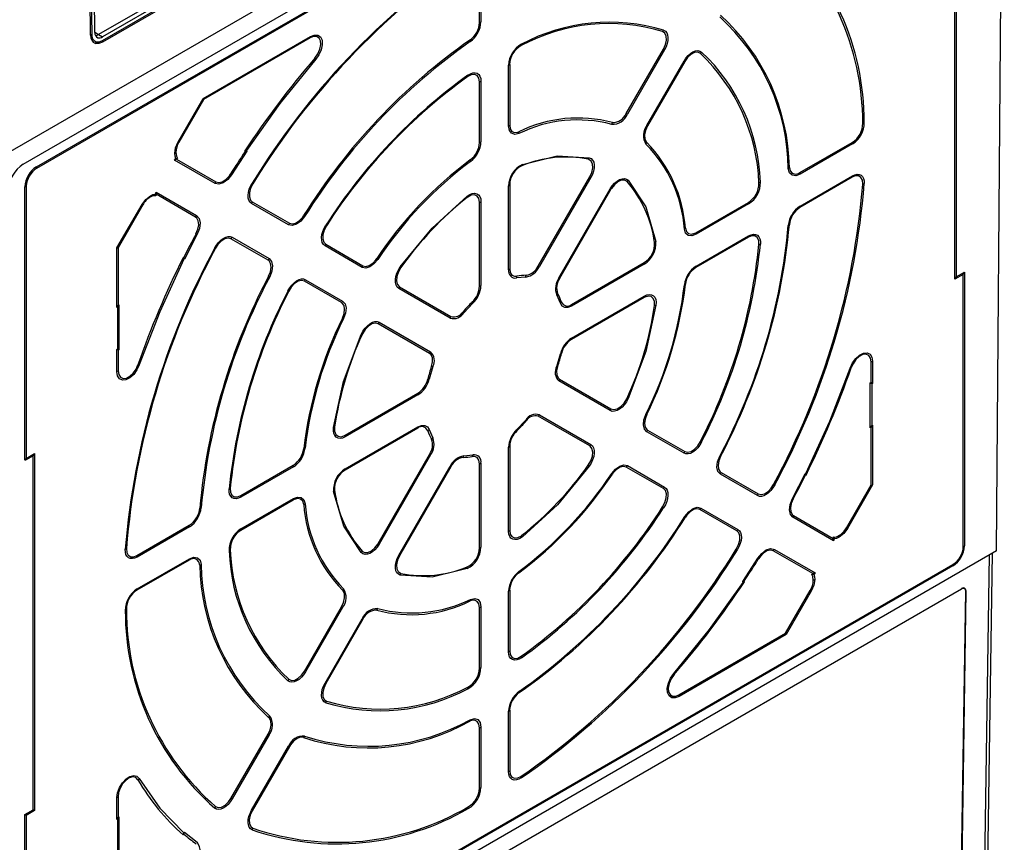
# Model space of a CAD drawing. Header units: millimetres. Extents: x 0 to 699, y 0 to 540.
# Tile 36 of 38: x 611 to 658, y 331 to 370. Entities that reach past the tile are written whole.
import ezdxf

# ---------------------------------------------------------------- set-up
doc = ezdxf.new("R2010")
doc.units = ezdxf.units.MM
doc.header["$LTSCALE"] = 2.5

msp = doc.modelspace()

# ---------------------------------------------------------------- linework, layer by layer
for p, q in [((608.879, 363.071), (657.626, 391.212)), ((610.683, 363.141), (655.807, 389.19)), ((657.259, 344.647), (657.593, 389.043)), ((611.312, 363.018), (655.16, 388.331)), ((655.169, 388.255), (611.321, 362.942)), ((635.011, 381.307), (614.282, 369.341)), ((635.2, 381.199), (614.47, 369.232)), ((614.473, 369.06), (635.202, 381.027)), ((635.212, 380.951), (614.483, 368.984)), ((613.909, 369.317), (613.804, 376.697)), ((613.856, 376.737), (613.961, 369.357)), ((614.112, 369.44), (614.007, 376.82)), ((655.263, 357.638), (655.263, 374.716)), ((655.315, 374.686), (655.315, 357.749)), ((632.515, 369.925), (632.515, 372.819)), ((632.585, 372.85), (632.585, 369.955)), ((614.111, 369.461), (614.282, 369.341)), ((614.19, 369.23), (614.257, 369.191)), ((614.282, 369.341), (614.47, 369.232)), ((619.298, 366.291), (624.422, 369.249)), ((624.413, 369.183), (619.314, 366.24)), ((639.538, 365.564), (641.316, 368.644)), ((641.368, 368.614), (639.59, 365.534)), ((640.524, 364.994), (642.302, 368.075)), ((642.336, 368.055), (640.558, 364.975)), ((633.905, 364.971), (633.905, 367.876)), ((633.958, 367.916), (633.958, 365.012)), ((632.515, 364.179), (632.515, 367.083)), ((632.585, 367.113), (632.585, 364.209)), ((618.099, 364.214), (619.298, 366.291)), ((619.314, 366.24), (618.133, 364.194)), ((647.845, 362.738), (650.352, 364.185)), ((621.375, 363.761), (620.651, 362.641)), ((621.363, 363.795), (621.283, 363.783)), ((621.375, 363.761), (621.295, 363.75)), ((621.363, 363.795), (621.375, 363.761)), ((650.361, 364.109), (647.854, 362.662)), ((617.923, 363.337), (617.986, 363.413)), ((617.923, 363.337), (618.014, 363.384)), ((619.865, 362.215), (617.923, 363.337)), ((617.986, 363.413), (618.06, 363.436)), ((618.014, 363.384), (619.9, 362.295)), ((635.327, 358.271), (637.786, 362.53)), ((637.838, 362.5), (635.379, 358.241)), ((650.352, 362.519), (647.845, 361.072)), ((647.854, 361.137), (650.361, 362.584)), ((610.756, 349.033), (610.756, 362.055)), ((610.826, 362.085), (610.826, 349.063)), ((633.905, 358.095), (633.905, 362.111)), ((633.958, 362.151), (633.958, 358.135)), ((636.313, 357.701), (638.772, 361.961)), ((638.806, 361.941), (636.347, 357.682)), ((617.003, 361.711), (617.037, 361.804)), ((617.003, 361.711), (617.02, 361.635)), ((617.037, 361.804), (618.98, 360.682)), ((617.037, 361.804), (617.043, 361.701)), ((618.928, 360.612), (617.043, 361.701)), ((615.167, 359.136), (616.366, 361.212)), ((616.4, 361.193), (615.219, 359.147)), ((623.382, 360.24), (621.609, 361.264)), ((621.644, 361.344), (623.416, 360.32)), ((632.515, 357.302), (632.515, 361.318)), ((632.585, 361.348), (632.585, 357.332)), ((642.869, 359.865), (645.384, 361.317)), ((645.393, 361.242), (642.878, 359.79)), ((619.004, 359.788), (618.396, 358.602)), ((622.396, 358.553), (620.623, 359.577)), ((620.676, 359.646), (622.448, 358.623)), ((645.384, 359.651), (642.869, 358.199)), ((642.878, 358.265), (645.393, 359.717)), ((615.167, 356.282), (615.167, 359.136)), ((615.219, 359.147), (615.219, 356.393)), ((626.901, 358.208), (625.122, 359.235)), ((625.156, 359.315), (626.935, 358.288)), ((618.361, 358.594), (618.331, 358.67)), ((618.396, 358.602), (618.361, 358.594)), ((618.396, 358.602), (618.366, 358.676)), ((636.914, 356.428), (640.392, 358.435)), ((640.401, 358.36), (636.923, 356.352)), ((624.188, 357.618), (625.967, 356.591)), ((634.727, 357.742), (634.292, 357.699)), ((655.664, 357.869), (655.263, 357.638)), ((655.315, 357.749), (655.716, 357.98)), ((655.664, 344.847), (655.664, 357.869)), ((655.716, 357.98), (655.716, 344.888)), ((625.915, 356.521), (624.136, 357.548)), ((631.111, 355.777), (628.652, 357.197)), ((628.686, 357.277), (631.145, 355.857)), ((636.387, 356.489), (636.207, 356.887)), ((640.392, 356.769), (636.914, 354.762)), ((636.923, 354.827), (640.401, 356.835)), ((615.207, 356.305), (615.167, 356.282)), ((615.207, 354.297), (615.207, 356.305)), ((615.219, 356.393), (615.259, 356.416)), ((615.259, 356.416), (615.259, 354.267)), ((632.198, 356.49), (631.764, 356.031)), ((630.125, 354.09), (627.666, 355.51)), ((627.718, 355.579), (630.177, 354.159)), ((615.167, 354.274), (615.207, 354.297)), ((615.167, 353.218), (615.167, 354.274)), ((615.259, 354.267), (615.219, 354.244)), ((615.219, 354.244), (615.219, 353.259)), ((636.207, 353.465), (636.387, 354.071)), ((630.283, 353.467), (630.103, 352.861)), ((651.253, 352.699), (651.253, 353.684)), ((651.323, 353.714), (651.323, 352.658)), ((638.772, 351.353), (636.313, 352.773)), ((636.347, 352.853), (638.806, 351.433)), ((651.213, 352.676), (651.253, 352.699)), ((651.213, 350.527), (651.213, 352.676)), ((651.323, 352.658), (651.283, 352.635)), ((651.283, 352.635), (651.283, 350.627)), ((626.08, 350.173), (629.558, 352.181)), ((629.567, 352.105), (626.089, 350.098)), ((637.786, 349.666), (635.327, 351.086)), ((635.379, 351.156), (637.838, 349.735)), ((626.089, 348.573), (629.567, 350.58)), ((634.292, 350.442), (634.727, 350.901)), ((651.253, 350.55), (651.213, 350.527)), ((651.253, 347.796), (651.253, 350.55)), ((651.283, 350.627), (651.323, 350.65)), ((651.323, 350.65), (651.323, 347.797)), ((629.558, 350.515), (626.08, 348.507)), ((630.103, 350.443), (630.283, 350.045)), ((642.302, 349.314), (640.524, 350.342)), ((640.558, 350.421), (642.336, 349.394)), ((633.905, 345.584), (633.905, 349.6)), ((633.958, 349.641), (633.958, 345.625)), ((611.157, 349.194), (610.817, 348.998)), ((610.826, 349.063), (611.227, 349.295)), ((611.157, 332.257), (611.157, 349.194)), ((611.227, 349.295), (611.227, 332.217)), ((627.666, 345.002), (630.125, 349.261)), ((630.177, 349.231), (627.718, 344.972)), ((631.764, 349.19), (632.198, 349.233)), ((621.088, 347.292), (623.603, 348.744)), ((623.612, 348.668), (621.097, 347.216)), ((628.652, 344.432), (631.111, 348.692)), ((631.145, 348.672), (628.686, 344.413)), ((632.515, 344.792), (632.515, 348.808)), ((632.585, 348.838), (632.585, 344.822)), ((641.316, 347.627), (639.538, 348.654)), ((639.59, 348.724), (641.368, 347.697)), ((645.815, 347.286), (644.042, 348.31)), ((644.076, 348.39), (645.849, 347.366)), ((647.486, 347.144), (648.094, 348.331)), ((648.094, 348.331), (648.129, 348.338)), ((648.094, 348.331), (648.107, 348.266)), ((648.129, 348.338), (648.141, 348.273)), ((650.072, 345.75), (651.253, 347.796)), ((651.323, 347.797), (650.124, 345.72)), ((623.603, 347.077), (621.088, 345.625)), ((621.097, 345.691), (623.612, 347.143)), ((644.829, 345.599), (643.056, 346.622)), ((643.108, 346.692), (644.881, 345.669)), ((647.544, 346.331), (649.43, 345.242)), ((616.12, 344.424), (618.627, 345.871)), ((649.453, 345.129), (647.51, 346.251)), ((618.636, 345.795), (616.129, 344.348)), ((649.453, 345.129), (649.43, 345.242)), ((649.488, 345.222), (649.453, 345.308)), ((649.488, 345.222), (649.453, 345.129)), ((657.259, 344.647), (609.213, 316.911)), ((648.458, 343.559), (646.573, 344.648)), ((646.625, 344.717), (648.568, 343.595)), ((656.552, 320.173), (656.919, 344.451)), ((656.699, 320.37), (657.064, 344.535)), ((611.321, 318.677), (655.169, 343.99)), ((618.627, 344.205), (616.12, 342.758)), ((616.129, 342.823), (618.636, 344.27)), ((645.116, 343.172), (645.839, 344.292)), ((655.16, 343.925), (611.312, 318.612)), ((648.505, 343.519), (648.413, 343.506)), ((648.568, 343.595), (648.458, 343.559)), ((648.568, 343.595), (648.505, 343.519)), ((645.116, 343.172), (645.177, 343.193)), ((645.127, 343.138), (645.116, 343.172)), ((645.127, 343.138), (645.189, 343.16)), ((610.205, 316.64), (655.58, 342.835)), ((633.905, 339.819), (633.905, 342.724)), ((633.958, 342.764), (633.958, 339.86)), ((647.158, 340.703), (648.339, 342.749)), ((648.391, 342.719), (647.192, 340.642)), ((655.526, 325.67), (655.781, 342.716)), ((655.791, 342.711), (655.535, 325.665)), ((655.791, 342.711), (655.781, 342.716)), ((655.782, 342.718), (655.791, 342.713)), ((655.791, 342.713), (655.791, 342.711)), ((624.136, 338.888), (625.915, 341.968)), ((625.967, 341.938), (624.188, 338.858)), ((632.515, 339.027), (632.515, 341.931)), ((632.585, 341.961), (632.585, 339.057)), ((625.122, 338.318), (626.901, 341.399)), ((626.935, 341.379), (625.156, 338.299)), ((642.059, 337.759), (647.158, 340.703)), ((647.192, 340.642), (642.068, 337.684)), ((633.905, 334.083), (633.905, 336.978)), ((633.958, 337.018), (633.958, 334.123)), ((632.515, 333.29), (632.515, 336.185)), ((632.585, 336.215), (632.585, 333.32)), ((620.623, 332.804), (622.396, 335.874)), ((622.448, 335.844), (620.676, 332.774)), ((621.609, 332.234), (623.382, 335.304)), ((623.416, 335.285), (621.644, 332.215)), ((615.167, 331.786), (615.167, 332.842)), ((615.219, 332.882), (615.219, 331.897)), ((610.756, 332.025), (611.157, 332.257)), ((611.227, 332.217), (610.826, 331.985)), ((610.756, 318.933), (610.756, 332.025)), ((610.826, 331.985), (610.826, 318.963)), ((615.207, 331.809), (615.167, 331.786)), ((615.207, 329.801), (615.207, 331.809)), ((615.219, 331.897), (615.259, 331.92)), ((615.259, 331.92), (615.259, 329.771)), ((618.361, 331.153), (618.331, 331.064)), ((618.361, 331.153), (618.396, 331.186)), ((618.366, 331.097), (618.396, 331.186)), ((618.396, 331.186), (619.004, 330.702))]:
    msp.add_line(p, q)
at = {"flags": 128}
for points in [[(641.316, 368.644), (641.414, 368.861), (641.461, 369.076), (641.451, 369.265), (641.386, 369.407), (641.278, 369.485)], [(641.326, 369.556), (641.409, 369.508), (641.473, 369.43), (641.515, 369.328), (641.533, 369.203), (641.527, 369.064), (641.496, 368.915), (641.443, 368.763), (641.368, 368.614)], [(614.483, 368.984), (614.304, 368.915), (614.142, 368.92)], [(624.64, 368.213), (624.783, 368.417), (624.882, 368.643), (624.924, 368.861), (624.907, 369.044), (624.837, 369.176), (624.721, 369.246), (624.571, 369.247), (624.413, 369.183)], [(624.422, 369.249), (624.61, 369.321), (624.777, 369.315), (624.905, 369.229), (624.98, 369.071), (624.991, 368.859), (624.939, 368.619), (624.83, 368.378), (624.676, 368.161)], [(641.368, 368.614), (641.363, 368.617), (641.357, 368.621), (641.351, 368.624), (641.344, 368.628), (641.337, 368.632), (641.331, 368.636), (641.323, 368.64), (641.316, 368.644)], [(642.302, 368.075), (642.394, 368.214), (642.499, 368.336), (642.612, 368.437), (642.73, 368.512), (642.846, 368.559), (642.956, 368.574), (643.055, 368.557), (643.139, 368.509)], [(643.083, 368.443), (642.955, 368.498), (642.797, 368.479), (642.628, 368.389), (642.467, 368.24), (642.336, 368.055)], [(624.676, 368.161), (622.965, 366.045), (621.363, 363.795)], [(642.302, 368.075), (642.307, 368.072), (642.312, 368.069), (642.317, 368.066), (642.322, 368.064), (642.326, 368.061), (642.33, 368.059), (642.333, 368.057), (642.336, 368.055)], [(631.963, 367.403), (632.081, 367.471), (632.196, 367.509), (632.304, 367.515), (632.399, 367.49), (632.478, 367.434), (632.536, 367.35), (632.573, 367.242), (632.585, 367.113)], [(632.515, 367.083), (632.486, 367.26), (632.404, 367.384), (632.277, 367.44), (632.121, 367.424), (631.96, 367.342)], [(639.59, 365.534), (639.584, 365.537), (639.578, 365.54), (639.572, 365.544), (639.566, 365.548), (639.559, 365.551), (639.552, 365.555), (639.545, 365.56), (639.538, 365.564)], [(634.399, 364.609), (634.205, 364.568), (634.046, 364.621), (633.942, 364.762), (633.905, 364.971)], [(633.958, 365.012), (633.986, 364.837), (634.067, 364.713), (634.194, 364.655), (634.349, 364.67), (634.398, 364.689)], [(640.558, 364.975), (640.461, 364.761), (640.413, 364.546), (640.423, 364.355), (640.487, 364.213), (640.516, 364.183)], [(640.558, 364.975), (640.555, 364.976), (640.551, 364.979), (640.547, 364.981), (640.543, 364.983), (640.539, 364.986), (640.534, 364.988), (640.529, 364.991), (640.524, 364.994)], [(617.933, 363.657), (617.976, 363.931), (618.099, 364.214)], [(618.099, 364.214), (618.104, 364.211), (618.109, 364.208), (618.114, 364.205), (618.119, 364.202), (618.123, 364.2), (618.127, 364.198), (618.13, 364.196), (618.133, 364.194)], [(617.986, 363.413), (617.946, 363.524), (617.933, 363.657)], [(617.985, 363.697), (618.014, 363.523), (618.06, 363.437)], [(634.566, 363.135), (636.235, 363.543), (637.765, 363.452)], [(637.786, 362.53), (637.884, 362.747), (637.931, 362.962), (637.921, 363.151), (637.856, 363.293), (637.742, 363.373), (637.721, 363.379)], [(637.765, 363.452), (637.857, 363.411), (637.929, 363.338), (637.978, 363.236), (638.002, 363.111), (637.999, 362.968), (637.969, 362.813), (637.915, 362.655), (637.838, 362.5)], [(647.854, 362.662), (647.648, 362.589), (647.472, 362.614), (647.347, 362.735), (647.291, 362.935)], [(647.343, 362.981), (647.385, 362.818), (647.478, 362.709), (647.614, 362.67), (647.773, 362.703), (647.845, 362.738)], [(620.651, 362.641), (620.466, 362.407), (620.254, 362.245), (620.044, 362.179), (619.865, 362.215)], [(619.9, 362.295), (620.038, 362.262), (620.203, 362.301), (620.377, 362.412), (620.533, 362.577), (620.602, 362.676)], [(637.838, 362.5), (637.833, 362.503), (637.827, 362.507), (637.821, 362.51), (637.814, 362.514), (637.807, 362.518), (637.801, 362.522), (637.793, 362.526), (637.786, 362.53)], [(638.772, 361.961), (638.868, 362.105), (638.978, 362.231), (639.097, 362.334), (639.22, 362.408), (639.34, 362.45), (639.452, 362.458), (639.551, 362.433), (639.633, 362.373)], [(639.574, 362.309), (639.454, 362.378), (639.3, 362.375), (639.133, 362.299), (638.969, 362.161), (638.826, 361.974), (638.806, 361.941)], [(639.633, 362.373), (640.472, 361.102), (640.958, 359.444)], [(650.854, 362.186), (650.838, 362.371), (650.766, 362.508), (650.648, 362.579), (650.497, 362.578), (650.352, 362.519)], [(650.361, 362.584), (650.476, 362.637), (650.587, 362.66), (650.687, 362.653), (650.774, 362.615), (650.844, 362.549), (650.894, 362.457), (650.921, 362.343), (650.924, 362.211)], [(621.609, 361.264), (621.536, 361.325), (621.483, 361.414), (621.452, 361.524), (621.444, 361.653), (621.46, 361.795), (621.499, 361.943), (621.559, 362.092), (621.639, 362.235)], [(621.67, 362.21), (621.562, 361.997), (621.504, 361.779), (621.502, 361.583), (621.556, 361.429), (621.644, 361.344)], [(638.772, 361.961), (638.777, 361.958), (638.782, 361.955), (638.787, 361.952), (638.792, 361.949), (638.796, 361.947), (638.8, 361.945), (638.803, 361.943), (638.806, 361.941)], [(616.366, 361.212), (616.55, 361.46), (616.766, 361.634)], [(616.766, 361.634), (616.887, 361.689), (617.003, 361.711)], [(628.725, 358.233), (630.246, 360.08), (631.925, 361.61)], [(631.925, 361.61), (632.047, 361.69), (632.169, 361.738), (632.283, 361.752), (632.384, 361.731), (632.469, 361.678), (632.532, 361.593), (632.572, 361.482), (632.585, 361.348)], [(632.515, 361.318), (632.486, 361.495), (632.404, 361.619), (632.277, 361.675), (632.122, 361.659), (631.953, 361.572), (631.926, 361.552)], [(616.366, 361.212), (616.372, 361.209), (616.377, 361.206), (616.381, 361.204), (616.386, 361.201), (616.39, 361.199), (616.394, 361.197), (616.397, 361.195), (616.4, 361.193)], [(618.949, 359.813), (619.039, 360.032), (619.077, 360.247), (619.057, 360.435), (618.983, 360.568), (618.928, 360.612)], [(618.98, 360.682), (619.101, 360.546), (619.148, 360.33), (619.114, 360.066), (619.004, 359.788)], [(624.146, 360.645), (623.964, 360.42), (623.758, 360.267), (623.554, 360.204), (623.382, 360.24)], [(623.416, 360.32), (623.553, 360.287), (623.715, 360.326), (623.885, 360.435), (624.039, 360.598), (624.098, 360.681)], [(625.122, 359.235), (625.048, 359.298), (624.994, 359.389), (624.963, 359.502), (624.957, 359.634), (624.975, 359.779), (625.017, 359.93), (625.081, 360.082), (625.164, 360.226)], [(625.194, 360.199), (625.082, 359.987), (625.02, 359.768), (625.013, 359.57), (625.062, 359.412), (625.156, 359.315)], [(642.878, 359.79), (642.678, 359.717), (642.504, 359.737), (642.379, 359.848), (642.318, 360.036)], [(642.369, 360.085), (642.418, 359.928), (642.517, 359.827), (642.657, 359.797), (642.819, 359.84), (642.869, 359.865)], [(619.849, 359.135), (619.934, 359.276), (620.033, 359.403), (620.141, 359.511), (620.256, 359.595), (620.371, 359.653), (620.483, 359.681), (620.586, 359.679), (620.676, 359.646)], [(620.623, 359.577), (620.485, 359.61), (620.322, 359.57), (620.153, 359.461), (619.998, 359.296), (619.886, 359.121)], [(645.886, 359.3), (645.874, 359.489), (645.807, 359.631), (645.692, 359.708), (645.544, 359.713), (645.384, 359.651)], [(645.393, 359.717), (645.511, 359.77), (645.623, 359.793), (645.725, 359.784), (645.812, 359.744), (645.882, 359.674), (645.93, 359.578), (645.955, 359.459), (645.955, 359.323)], [(618.361, 358.594), (617.213, 356.083), (616.237, 353.542)], [(622.424, 357.783), (622.51, 357.998), (622.543, 358.209), (622.52, 358.39), (622.443, 358.518), (622.396, 358.553)], [(622.448, 358.623), (622.566, 358.491), (622.613, 358.284), (622.583, 358.028), (622.48, 357.759)], [(627.646, 358.584), (627.465, 358.372), (627.264, 358.229), (627.068, 358.172), (626.901, 358.208)], [(626.935, 358.288), (627.072, 358.255), (627.234, 358.294), (627.404, 358.403), (627.559, 358.567), (627.6, 358.624)], [(628.652, 357.197), (628.575, 357.263), (628.521, 357.359), (628.491, 357.479), (628.488, 357.619), (628.512, 357.771), (628.561, 357.93), (628.633, 358.086), (628.725, 358.233)], [(628.752, 358.201), (628.631, 357.993), (628.558, 357.774), (628.539, 357.569), (628.577, 357.402), (628.668, 357.289), (628.686, 357.277)], [(633.958, 358.135), (633.986, 357.96), (634.068, 357.836), (634.194, 357.779), (634.302, 357.782)], [(635.379, 358.241), (635.373, 358.244), (635.368, 358.247), (635.361, 358.251), (635.355, 358.255), (635.348, 358.258), (635.341, 358.262), (635.334, 358.266), (635.327, 358.271)], [(623.351, 357.086), (623.435, 357.23), (623.534, 357.362), (623.644, 357.473), (623.76, 357.561), (623.878, 357.622), (623.992, 357.652), (624.097, 357.651), (624.188, 357.618)], [(636.347, 357.682), (636.344, 357.683), (636.34, 357.685), (636.337, 357.688), (636.332, 357.69), (636.328, 357.693), (636.323, 357.695), (636.318, 357.698), (636.313, 357.701)], [(624.136, 357.548), (623.998, 357.582), (623.834, 357.541), (623.666, 357.432), (623.51, 357.267), (623.39, 357.074)], [(640.889, 356.376), (640.889, 356.572), (640.832, 356.725), (640.727, 356.816), (640.584, 356.836), (640.419, 356.784), (640.392, 356.769)], [(640.401, 356.835), (640.523, 356.89), (640.64, 356.912), (640.744, 356.899), (640.833, 356.852), (640.902, 356.775), (640.946, 356.668), (640.965, 356.54), (640.958, 356.394)], [(625.957, 355.778), (626.036, 355.995), (626.062, 356.203), (626.031, 356.378), (625.948, 356.498), (625.915, 356.521)], [(625.967, 356.591), (626.082, 356.464), (626.131, 356.266), (626.107, 356.02), (626.014, 355.758)], [(636.923, 356.352), (636.749, 356.283), (636.592, 356.285), (636.468, 356.355), (636.387, 356.489)], [(640.958, 356.394), (640.477, 354.189), (639.633, 351.934)], [(626.858, 354.998), (626.939, 355.151), (627.038, 355.292), (627.151, 355.414), (627.271, 355.51), (627.393, 355.578), (627.513, 355.612), (627.623, 355.613), (627.718, 355.579)], [(627.666, 355.51), (627.528, 355.543), (627.364, 355.503), (627.196, 355.394), (627.04, 355.229), (626.915, 355.026), (626.899, 354.991)], [(625.532, 350.539), (626.014, 352.744), (626.858, 354.998)], [(630.219, 353.472), (630.269, 353.687), (630.262, 353.878), (630.199, 354.023), (630.125, 354.09)], [(650.254, 353.39), (650.365, 353.632), (650.52, 353.848), (650.702, 354.013), (650.891, 354.109), (651.065, 354.123), (651.204, 354.054), (651.293, 353.913), (651.323, 353.714)], [(651.253, 353.684), (651.223, 353.869), (651.137, 353.997), (651.006, 354.052), (650.85, 354.031), (650.685, 353.941), (650.527, 353.792), (650.392, 353.599), (650.299, 353.395)], [(616.237, 353.542), (616.125, 353.3), (615.97, 353.085), (615.788, 352.919), (615.599, 352.824), (615.425, 352.81), (615.286, 352.878), (615.198, 353.02), (615.167, 353.218)], [(615.219, 353.259), (615.249, 353.074), (615.336, 352.946), (615.466, 352.891), (615.623, 352.912), (615.788, 353.002), (615.945, 353.151), (616.08, 353.344), (616.173, 353.548)], [(636.253, 353.471), (636.204, 353.256), (636.211, 353.064), (636.273, 352.919), (636.347, 352.853)], [(648.129, 348.338), (649.277, 350.85), (650.254, 353.39)], [(638.806, 351.433), (638.945, 351.4), (639.108, 351.44), (639.277, 351.549), (639.432, 351.714), (639.558, 351.917), (639.574, 351.951)], [(639.633, 351.934), (639.551, 351.781), (639.452, 351.64), (639.34, 351.519), (639.219, 351.422), (639.097, 351.355), (638.978, 351.32), (638.868, 351.319), (638.772, 351.353)], [(640.524, 350.342), (640.408, 350.468), (640.359, 350.667), (640.383, 350.913), (640.476, 351.175)], [(640.516, 351.165), (640.437, 350.948), (640.41, 350.74), (640.441, 350.565), (640.524, 350.445), (640.558, 350.421)], [(626.089, 350.098), (625.967, 350.042), (625.851, 350.021), (625.746, 350.033), (625.657, 350.08), (625.589, 350.158), (625.544, 350.264), (625.525, 350.393), (625.532, 350.539)], [(625.584, 350.567), (625.584, 350.371), (625.64, 350.218), (625.745, 350.127), (625.888, 350.106), (626.053, 350.159), (626.08, 350.173)], [(629.567, 350.58), (629.741, 350.649), (629.898, 350.648), (630.022, 350.577), (630.103, 350.443)], [(637.721, 348.742), (637.841, 348.95), (637.914, 349.169), (637.933, 349.373), (637.895, 349.541), (637.805, 349.654), (637.786, 349.666)], [(637.838, 349.735), (637.915, 349.669), (637.97, 349.574), (637.999, 349.453), (638.002, 349.313), (637.978, 349.161), (637.929, 349.003), (637.857, 348.847), (637.765, 348.699)], [(643.139, 349.846), (643.055, 349.702), (642.956, 349.571), (642.846, 349.459), (642.73, 349.371), (642.612, 349.31), (642.499, 349.28), (642.394, 349.281), (642.302, 349.314)], [(642.336, 349.394), (642.475, 349.361), (642.638, 349.402), (642.807, 349.511), (642.962, 349.675), (643.083, 349.869)], [(630.125, 349.261), (630.133, 349.257), (630.14, 349.253), (630.147, 349.249), (630.153, 349.245), (630.16, 349.241), (630.166, 349.238), (630.172, 349.234), (630.177, 349.231)], [(632.515, 348.808), (632.486, 348.983), (632.405, 349.107), (632.279, 349.164), (632.17, 349.161)], [(644.042, 348.31), (643.924, 348.441), (643.877, 348.648), (643.907, 348.904), (644.01, 349.174)], [(644.048, 349.16), (643.963, 348.945), (643.929, 348.734), (643.953, 348.553), (644.029, 348.425), (644.076, 348.39)], [(610.817, 348.998), (610.797, 348.99), (610.779, 348.991), (610.765, 349.001), (610.758, 349.018), (610.756, 349.033)], [(631.111, 348.692), (631.117, 348.689), (631.122, 348.686), (631.126, 348.683), (631.131, 348.681), (631.135, 348.678), (631.139, 348.676), (631.142, 348.674), (631.145, 348.672)], [(637.765, 348.699), (636.245, 346.852), (634.566, 345.322)], [(638.844, 348.348), (639.025, 348.56), (639.226, 348.704), (639.422, 348.761), (639.59, 348.724)], [(639.538, 348.654), (639.401, 348.687), (639.238, 348.648), (639.069, 348.539), (638.913, 348.376), (638.873, 348.319)], [(641.368, 347.697), (641.443, 347.634), (641.496, 347.544), (641.527, 347.43), (641.533, 347.298), (641.515, 347.154), (641.473, 347.002), (641.409, 346.851), (641.326, 346.706)], [(646.641, 347.797), (646.557, 347.657), (646.458, 347.53), (646.349, 347.422), (646.234, 347.337), (646.119, 347.28), (646.007, 347.251), (645.905, 347.253), (645.815, 347.286)], [(645.849, 347.366), (645.987, 347.333), (646.151, 347.373), (646.319, 347.482), (646.475, 347.647), (646.586, 347.822)], [(621.097, 347.216), (620.98, 347.162), (620.867, 347.139), (620.766, 347.148), (620.678, 347.189), (620.608, 347.258), (620.56, 347.355), (620.535, 347.473), (620.535, 347.609)], [(620.587, 347.642), (620.598, 347.454), (620.666, 347.312), (620.78, 347.235), (620.929, 347.229), (621.088, 347.292)], [(626.858, 344.559), (626.018, 345.83), (625.532, 347.489)], [(641.278, 346.744), (641.39, 346.956), (641.453, 347.174), (641.46, 347.373), (641.41, 347.531), (641.316, 347.627)], [(624.103, 346.858), (624.054, 347.015), (623.955, 347.115), (623.815, 347.146), (623.653, 347.103), (623.603, 347.077)], [(623.612, 347.143), (623.812, 347.216), (623.986, 347.196), (624.111, 347.084), (624.173, 346.896)], [(647.51, 346.251), (647.389, 346.387), (647.342, 346.602), (647.376, 346.867), (647.486, 347.144)], [(647.523, 347.129), (647.433, 346.911), (647.395, 346.696), (647.415, 346.508), (647.489, 346.375), (647.544, 346.331)], [(642.344, 346.288), (642.526, 346.512), (642.733, 346.666), (642.936, 346.729), (643.108, 346.692)], [(643.056, 346.622), (642.92, 346.655), (642.758, 346.617), (642.587, 346.507), (642.433, 346.345), (642.375, 346.262)], [(634.566, 345.322), (634.443, 345.243), (634.322, 345.195), (634.208, 345.181), (634.106, 345.201), (634.021, 345.254), (633.958, 345.339), (633.919, 345.451), (633.905, 345.584)], [(633.958, 345.625), (633.986, 345.448), (634.069, 345.324), (634.195, 345.268), (634.351, 345.284), (634.52, 345.371), (634.546, 345.391)], [(644.802, 344.733), (644.91, 344.946), (644.968, 345.164), (644.97, 345.36), (644.916, 345.513), (644.829, 345.599)], [(644.881, 345.669), (644.954, 345.607), (645.007, 345.519), (645.038, 345.408), (645.046, 345.279), (645.03, 345.138), (644.991, 344.989), (644.931, 344.841), (644.851, 344.697)], [(650.124, 345.72), (649.941, 345.473), (649.725, 345.298)], [(650.124, 345.72), (650.118, 345.723), (650.113, 345.727), (650.106, 345.73), (650.1, 345.734), (650.093, 345.738), (650.086, 345.742), (650.079, 345.746), (650.072, 345.75)], [(627.718, 344.972), (627.623, 344.828), (627.512, 344.701), (627.393, 344.598), (627.271, 344.524), (627.151, 344.482), (627.038, 344.474), (626.939, 344.5), (626.858, 344.559)], [(626.899, 344.634), (627.018, 344.565), (627.172, 344.568), (627.339, 344.644), (627.503, 344.782), (627.647, 344.969), (627.666, 345.002)], [(627.718, 344.972), (627.713, 344.975), (627.707, 344.978), (627.701, 344.982), (627.694, 344.986), (627.687, 344.989), (627.681, 344.993), (627.673, 344.998), (627.666, 345.002)], [(649.725, 345.298), (649.603, 345.243), (649.488, 345.222)], [(616.129, 344.348), (616.014, 344.295), (615.904, 344.272), (615.803, 344.279), (615.716, 344.317), (615.646, 344.383), (615.597, 344.476), (615.569, 344.59), (615.566, 344.722)], [(615.618, 344.757), (615.634, 344.572), (615.706, 344.435), (615.824, 344.364), (615.975, 344.365), (616.12, 344.424)], [(628.725, 343.481), (628.633, 343.522), (628.561, 343.595), (628.512, 343.696), (628.488, 343.822), (628.491, 343.965), (628.521, 344.119), (628.575, 344.277), (628.652, 344.432)], [(628.686, 344.413), (628.588, 344.196), (628.542, 343.98), (628.552, 343.792), (628.617, 343.65), (628.73, 343.57), (628.752, 343.564)], [(628.652, 344.432), (628.657, 344.429), (628.662, 344.426), (628.667, 344.424), (628.672, 344.421), (628.676, 344.419), (628.68, 344.417), (628.683, 344.415), (628.686, 344.413)], [(645.839, 344.292), (646.024, 344.525), (646.237, 344.687), (646.446, 344.754), (646.625, 344.717)], [(646.573, 344.648), (646.434, 344.681), (646.269, 344.642), (646.096, 344.53), (645.939, 344.366), (645.87, 344.267)], [(619.129, 343.961), (619.088, 344.124), (618.995, 344.233), (618.858, 344.273), (618.699, 344.24), (618.627, 344.205)], [(618.636, 344.27), (618.842, 344.344), (619.019, 344.319), (619.144, 344.198), (619.199, 343.997)], [(631.925, 343.798), (630.256, 343.39), (628.725, 343.481)], [(648.487, 343.246), (648.459, 343.42), (648.413, 343.506)], [(648.505, 343.519), (648.544, 343.408), (648.557, 343.276)], [(641.814, 338.772), (643.526, 340.888), (645.127, 343.138)], [(648.557, 343.276), (648.514, 343.001), (648.391, 342.719)], [(625.915, 341.968), (626.012, 342.182), (626.059, 342.397), (626.049, 342.587), (625.985, 342.729), (625.957, 342.76)], [(648.391, 342.719), (648.386, 342.722), (648.38, 342.725), (648.374, 342.729), (648.367, 342.733), (648.361, 342.737), (648.354, 342.741), (648.346, 342.745), (648.339, 342.749)], [(655.58, 342.835), (655.661, 342.864), (655.73, 342.85), (655.757, 342.827), (655.776, 342.794), (655.791, 342.713)], [(632.515, 341.931), (632.487, 342.106), (632.405, 342.23), (632.279, 342.288), (632.123, 342.272), (632.074, 342.254)], [(632.091, 342.323), (632.285, 342.364), (632.444, 342.311), (632.548, 342.171), (632.585, 341.961)], [(625.915, 341.968), (625.922, 341.964), (625.929, 341.96), (625.936, 341.956), (625.943, 341.952), (625.949, 341.948), (625.955, 341.945), (625.961, 341.941), (625.967, 341.938)], [(626.901, 341.399), (626.906, 341.396), (626.911, 341.393), (626.916, 341.39), (626.92, 341.387), (626.924, 341.385), (626.928, 341.383), (626.932, 341.381), (626.935, 341.379)], [(634.527, 339.529), (634.409, 339.461), (634.294, 339.424), (634.186, 339.417), (634.091, 339.443), (634.013, 339.498), (633.954, 339.582), (633.918, 339.691), (633.905, 339.819)], [(633.958, 339.86), (633.986, 339.683), (634.069, 339.559), (634.195, 339.503), (634.351, 339.519), (634.512, 339.601)], [(624.188, 338.858), (624.097, 338.719), (623.992, 338.596), (623.878, 338.495), (623.76, 338.42), (623.644, 338.374), (623.534, 338.359), (623.435, 338.375), (623.351, 338.423)], [(623.39, 338.5), (623.517, 338.445), (623.675, 338.464), (623.844, 338.553), (624.005, 338.703), (624.136, 338.888)], [(624.188, 338.858), (624.183, 338.861), (624.177, 338.864), (624.171, 338.868), (624.164, 338.871), (624.157, 338.875), (624.151, 338.879), (624.143, 338.883), (624.136, 338.888)], [(642.068, 337.684), (641.881, 337.611), (641.713, 337.617), (641.585, 337.704), (641.51, 337.861), (641.499, 338.073), (641.551, 338.313), (641.66, 338.555), (641.814, 338.772)], [(625.164, 337.376), (625.081, 337.425), (625.017, 337.502), (624.975, 337.605), (624.957, 337.729), (624.963, 337.868), (624.994, 338.017), (625.048, 338.17), (625.122, 338.318)], [(625.156, 338.299), (625.058, 338.082), (625.012, 337.866), (625.022, 337.678), (625.087, 337.536), (625.194, 337.458)], [(625.122, 338.318), (625.127, 338.315), (625.132, 338.312), (625.137, 338.31), (625.142, 338.307), (625.146, 338.305), (625.15, 338.302), (625.153, 338.3), (625.156, 338.299)], [(641.832, 338.73), (641.69, 338.526), (641.591, 338.299), (641.549, 338.082), (641.565, 337.899), (641.635, 337.767), (641.751, 337.697), (641.901, 337.696), (642.059, 337.759)], [(622.396, 335.874), (622.493, 336.087), (622.54, 336.302), (622.531, 336.493), (622.467, 336.634), (622.424, 336.677)], [(632.515, 336.185), (632.487, 336.359), (632.406, 336.484), (632.279, 336.542), (632.124, 336.526), (632.053, 336.498)], [(632.067, 336.566), (632.269, 336.618), (632.436, 336.571), (632.546, 336.43), (632.585, 336.215)], [(622.396, 335.874), (622.403, 335.87), (622.41, 335.865), (622.417, 335.861), (622.424, 335.858), (622.43, 335.854), (622.437, 335.85), (622.443, 335.847), (622.448, 335.844)], [(624.098, 335.711), (623.954, 335.726), (623.788, 335.67), (623.619, 335.545), (623.471, 335.37), (623.416, 335.285)], [(623.382, 335.304), (623.387, 335.301), (623.392, 335.298), (623.397, 335.296), (623.402, 335.293), (623.406, 335.291), (623.41, 335.288), (623.413, 335.286), (623.416, 335.285)], [(634.511, 333.782), (634.395, 333.719), (634.282, 333.685), (634.178, 333.682), (634.085, 333.709), (634.009, 333.766), (633.952, 333.849), (633.917, 333.956), (633.905, 334.083)], [(633.958, 334.123), (633.986, 333.947), (634.069, 333.823), (634.195, 333.766), (634.351, 333.783), (634.497, 333.855)], [(615.167, 332.842), (615.198, 333.076), (615.287, 333.32), (615.426, 333.549), (615.6, 333.736), (615.789, 333.858), (615.971, 333.902), (616.125, 333.865), (616.237, 333.753)], [(616.173, 333.695), (616.068, 333.799), (615.921, 333.828), (615.754, 333.78), (615.587, 333.664), (615.438, 333.497), (615.319, 333.295), (615.243, 333.078), (615.219, 332.882)], [(616.237, 333.753), (617.213, 332.339), (618.361, 331.153)], [(620.676, 332.774), (620.586, 332.637), (620.483, 332.516), (620.371, 332.416), (620.256, 332.34), (620.141, 332.293), (620.032, 332.275), (619.934, 332.287), (619.849, 332.331)], [(619.886, 332.409), (620.017, 332.36), (620.177, 332.385), (620.346, 332.48), (620.506, 332.634), (620.623, 332.804)], [(620.676, 332.774), (620.67, 332.777), (620.664, 332.78), (620.658, 332.784), (620.652, 332.787), (620.645, 332.791), (620.638, 332.795), (620.631, 332.799), (620.623, 332.804)], [(621.639, 331.297), (621.56, 331.349), (621.499, 331.428), (621.46, 331.531), (621.444, 331.654), (621.452, 331.792), (621.483, 331.939), (621.536, 332.088), (621.609, 332.234)], [(621.644, 332.215), (621.546, 331.998), (621.499, 331.782), (621.509, 331.594), (621.574, 331.452), (621.67, 331.379)], [(621.609, 332.234), (621.615, 332.231), (621.62, 332.228), (621.625, 332.226), (621.629, 332.223), (621.633, 332.221), (621.637, 332.218), (621.64, 332.216), (621.644, 332.215)]]:
    msp.add_lwpolyline(points, dxfattribs=at)
for centre, radius, start, end in [((638.384, 365.164), 12.541, 359.8635, 48.818), ((638.32, 365.111), 12.535, 359.9415, 48.7401), ((652.69, 343.175), 36.435, 124.6416, 148.4574), ((652.578, 343.251), 36.259, 124.6251, 148.474), ((631.43, 369.967), 1.085, 305.0103, 357.7596), ((631.345, 370.016), 1.241, 305.5759, 357.194), ((632.415, 370.255), 0.345, 286.8876, 299.5773), ((638.704, 360.979), 8.887, 73.1603, 118.144), ((638.745, 360.956), 8.98, 73.2925, 118.0117), ((637.366, 362.814), 9.925, 0.6995, 47.9821), ((637.257, 362.806), 10.088, 0.9952, 47.6864), ((614.346, 369.411), 0.236, 172.7957, 247.8906), ((641.01, 369.715), 0.354, 319.4351, 333.419), ((614.287, 369.273), 0.381, 173.2873, 247.6651), ((613.798, 369.514), 0.226, 299.2967, 316.0086), ((614.296, 369.316), 0.338, 173.0184, 247.922), ((613.803, 369.075), 0.373, 335.3844, 348.8244), ((614.122, 369.591), 0.297, 274.9903, 302.6464), ((614.256, 369.376), 0.383, 256.8676, 304.4484), ((614.314, 369.474), 0.288, 258.6353, 302.8327), ((614.131, 368.976), 0.352, 1.2623, 13.7709), ((648.716, 345.326), 29.014, 125.051, 148.048), ((648.796, 345.226), 29.074, 125.1253, 147.9738), ((624.199, 369.246), 0.224, 343.7004, 0.6472), ((631.725, 368.977), 0.343, 4.8207, 17.1657), ((635.109, 367.829), 1.205, 118.9035, 177.7694), ((635.023, 367.879), 1.066, 118.6432, 178.0297), ((634.282, 368.902), 0.246, 339.3678, 355.7623), ((642.831, 368.712), 0.369, 313.0548, 326.6587), ((636.881, 361.905), 9.011, 2.1731, 46.5084), ((636.977, 361.972), 8.984, 1.9892, 46.6924), ((658.447, 339.107), 44.61, 139.2728, 146.4163), ((624.288, 367.928), 0.453, 30.8452, 38.9156), ((633.796, 368.071), 0.224, 299.3498, 316.2976), ((647.386, 345.984), 26.394, 125.7554, 147.3437), ((647.228, 346.102), 26.158, 125.7094, 147.3896), ((631.761, 367.382), 0.203, 348.6226, 6.0617), ((632.415, 367.413), 0.345, 286.8876, 299.5773), ((637.217, 359.032), 6.32, 74.8127, 116.4915), ((637.213, 358.855), 6.405, 75.245, 116.0592), ((638.873, 365.82), 0.771, 267.8375, 338.2432), ((638.512, 365.21), 0.369, 334.2196, 347.7878), ((638.869, 365.864), 0.733, 270.2742, 335.8065), ((649.712, 365.133), 1.212, 302.3497, 0.0165), ((650.734, 365.425), 0.348, 290.1649, 303.0592), ((633.796, 365.166), 0.224, 299.3498, 316.2976), ((634.05, 364.643), 0.351, 354.4143, 7.4246), ((641.129, 364.517), 0.771, 141.7629, 212.152), ((649.787, 365.091), 1.067, 301.9366, 0.4296), ((618.987, 363.67), 1.002, 148.4457, 178.4308), ((631.34, 364.271), 1.247, 307.0681, 357.1196), ((632.415, 364.509), 0.345, 286.8876, 299.5773), ((650.016, 364.107), 0.345, 0.4199, 13.1101), ((659.972, 338.045), 46.44, 146.3915, 147.9694), ((619.599, 363.167), 1.793, 18.9555, 20.0744), ((631.432, 364.22), 1.083, 306.3584, 357.8293), ((640.187, 364.304), 0.351, 325.7019, 339.7503), ((635.922, 359.595), 6.411, 3.9506, 44.7309), ((635.772, 359.569), 6.617, 4.4748, 44.2068), ((617.824, 363.852), 0.224, 299.3498, 316.2976), ((621.952, 360.061), 5.152, 139.0698, 139.8434), ((643.291, 348.24), 18.816, 126.5925, 146.5065), ((643.406, 348.106), 18.925, 126.7171, 146.382), ((631.75, 363.233), 0.344, 7.2226, 19.3344), ((636.647, 358.032), 5.453, 78.6464, 112.6578), ((637.45, 363.593), 0.345, 321.602, 335.7648), ((611.514, 361.837), 1.546, 122.5012, 176.9314), ((611.951, 362.007), 1.196, 122.2914, 177.7086), ((611.899, 362.037), 1.074, 122.563, 177.437), ((610.976, 362.94), 0.345, 0.4199, 13.1101), ((635.091, 362.072), 1.186, 116.2786, 178.1044), ((634.991, 362.132), 1.033, 115.4649, 178.9181), ((634.306, 363.168), 0.262, 336.6468, 352.6639), ((647.158, 363.137), 0.242, 303.4506, 319.9393), ((619.503, 361.055), 1.958, 54.0805, 55.8471), ((639.332, 362.589), 0.37, 310.8006, 324.3147), ((635.512, 358.721), 5.419, 7.2229, 41.4587), ((647.509, 362.66), 0.345, 0.4199, 13.1101), ((650.137, 362.582), 0.224, 343.7004, 0.6472), ((610.656, 362.385), 0.345, 286.8876, 299.5773), ((619.551, 362.397), 0.363, 329.9616, 343.7313), ((621.355, 361.851), 0.478, 48.6953, 53.4749), ((633.796, 362.306), 0.224, 299.3498, 316.2976), ((644.824, 362.219), 1.061, 301.8296, 1.4975), ((644.751, 362.261), 1.205, 302.2312, 1.0959), ((645.758, 362.573), 0.35, 291.4478, 304.407), ((614.546, 365.159), 36.43, 331.5816, 355.3182), ((614.604, 365.161), 36.44, 331.5433, 355.3564), ((650.775, 362.52), 0.343, 283.4377, 295.8407), ((617.325, 360.674), 1.06, 122.4123, 150.71), ((616.987, 361.207), 0.429, 85.6541, 122.5143), ((616.542, 361.632), 0.224, 343.7004, 0.6472), ((621.889, 359.952), 5.152, 160.1587, 160.9316), ((641.946, 348.881), 16.154, 128.3358, 144.7633), ((631.738, 361.577), 0.19, 352.4573, 10.1386), ((621.295, 361.446), 0.363, 329.9616, 343.7313), ((632.415, 361.648), 0.345, 286.8876, 299.5773), ((645.048, 361.239), 0.345, 0.4199, 13.1101), ((648.527, 360.094), 1.241, 122.805, 174.4251), ((648.432, 360.149), 1.094, 122.4697, 174.7604), ((647.63, 361.135), 0.224, 343.7004, 0.6472), ((618.666, 360.863), 0.363, 316.2689, 330.0383), ((623.255, 359.506), 1.445, 51.9422, 54.3403), ((623.068, 360.422), 0.363, 329.9616, 343.7313), ((624.943, 359.955), 0.35, 44.2439, 50.836), ((642.172, 360.241), 0.252, 305.4235, 321.6756), ((618.339, 362.81), 29.068, 332.0228, 354.877), ((618.131, 362.896), 29.331, 332.0769, 354.8229), ((647.204, 360.402), 0.206, 294.8819, 312.2479), ((659.966, 338.033), 46.441, 152.0306, 153.6084), ((619.805, 361.58), 1.963, 244.1475, 245.9096), ((620.361, 359.828), 0.363, 316.2689, 330.0383), ((642.533, 359.787), 0.345, 0.4199, 13.1101), ((645.169, 359.714), 0.224, 343.7004, 0.6472), ((651.887, 341.772), 36.44, 151.5433, 175.3564), ((651.926, 341.784), 36.43, 151.5816, 175.3182), ((620.04, 359.574), 0.479, 246.5157, 251.2849), ((624.808, 359.417), 0.363, 329.9616, 343.7313), ((639.874, 359.313), 1.019, 300.5847, 5.0323), ((639.774, 359.367), 1.186, 301.8973, 3.7197), ((640.742, 359.725), 0.354, 294.3974, 307.4789), ((619.671, 361.958), 26.348, 332.6887, 354.2111), ((619.689, 361.972), 26.4, 332.6577, 354.2421), ((645.814, 359.637), 0.344, 281.9867, 294.2442), ((658.266, 338.83), 44.592, 153.582, 160.7286), ((618.022, 360.435), 1.792, 279.9141, 281.0435), ((622.134, 358.804), 0.363, 316.2689, 330.0383), ((626.993, 357.861), 0.974, 47.8892, 51.4666), ((626.586, 358.39), 0.363, 329.9616, 343.7313), ((628.562, 358.072), 0.229, 34.2019, 44.601), ((634.236, 358.031), 0.337, 169.1396, 279.5128), ((633.796, 358.29), 0.224, 299.3498, 316.2976), ((634.578, 358.612), 0.883, 279.6661, 335.1158), ((634.603, 358.614), 0.801, 280.1913, 334.5907), ((640.056, 358.357), 0.345, 0.4199, 13.1101), ((643.555, 357.218), 1.247, 122.8798, 172.9325), ((643.46, 357.273), 1.099, 122.5544, 173.2579), ((642.654, 358.262), 0.224, 343.7004, 0.6472), ((648.341, 344.047), 29.331, 152.0769, 174.8229), ((648.151, 344.122), 29.068, 152.0228, 174.877), ((623.021, 359.102), 1.448, 245.6541, 248.0476), ((623.874, 357.799), 0.363, 316.2689, 330.0383), ((633.939, 357.785), 0.363, 346.3232, 359.5737), ((634.75, 355.52), 2.306, 90.1172, 101.187), ((634.377, 357.862), 0.37, 340.9882, 354.3543), ((637.035, 357.194), 0.883, 144.8996, 200.3153), ((636.975, 357.231), 0.773, 144.3188, 200.8961), ((628.338, 357.379), 0.363, 329.9616, 343.7313), ((631.408, 357.356), 1.108, 313.4498, 357.2346), ((631.335, 357.396), 1.251, 313.6094, 357.075), ((632.415, 357.632), 0.345, 286.8876, 299.5773), ((623.514, 359.587), 18.934, 333.6215, 353.2783), ((623.239, 359.693), 19.267, 333.728, 353.1718), ((642.242, 357.554), 0.198, 292.4373, 309.9809), ((646.802, 344.961), 26.4, 152.6577, 174.2421), ((646.801, 344.985), 26.348, 152.6887, 174.2111), ((623.476, 357.413), 0.35, 249.1546, 255.7369), ((635.965, 357.098), 0.322, 318.9224, 333.5794), ((634.226, 355.794), 2.336, 18.8773, 29.8043), ((640.177, 356.832), 0.224, 343.7004, 0.6472), ((625.652, 356.772), 0.363, 316.2689, 330.0383), ((637.023, 351.511), 6.997, 133.9135, 139.1855), ((631.848, 356.365), 0.372, 19.6817, 30.0462), ((636.184, 356.702), 0.294, 313.5689, 328.8242), ((636.719, 356.66), 0.303, 201.2696, 310.0581), ((636.578, 356.35), 0.345, 0.4199, 13.1101), ((624.955, 358.703), 16.103, 335.2095, 351.6903), ((640.838, 356.719), 0.346, 278.4127, 290.2418), ((643.233, 347.25), 19.267, 153.728, 173.1718), ((642.976, 347.345), 18.934, 153.6215, 173.2783), ((626.314, 356.686), 0.975, 248.5279, 252.1009), ((631.272, 356.328), 0.574, 253.7405, 328.8977), ((630.797, 355.958), 0.363, 329.9616, 343.7313), ((631.283, 356.362), 0.524, 254.7196, 327.9185), ((631.376, 355.802), 0.451, 30.6451, 38.762), ((627.404, 355.761), 0.363, 316.2689, 330.0383), ((641.517, 348.239), 16.103, 155.2095, 171.6903), ((626.915, 355.22), 0.229, 255.3898, 265.7809), ((637.603, 353.777), 1.251, 122.9213, 166.3941), ((636.699, 354.824), 0.224, 343.7004, 0.6472), ((637.524, 353.823), 1.119, 122.9955, 166.32), ((629.863, 354.341), 0.363, 316.2689, 330.0383), ((629.78, 353.744), 0.575, 331.1273, 46.2261), ((629.603, 355.783), 7.041, 340.8302, 346.0695), ((636.359, 354.238), 0.169, 279.7108, 297.2763), ((616.243, 353.995), 0.453, 261.0795, 269.1469), ((636.87, 351.16), 7.041, 160.8302, 166.0695), ((630.288, 353.918), 0.451, 261.2331, 269.3469), ((636.71, 353.188), 0.575, 151.1273, 226.2261), ((636.211, 353.633), 0.168, 268.5515, 284.2785), ((608.206, 368.112), 44.592, 333.582, 340.7286), ((650.259, 353.558), 0.168, 268.3495, 284.0223), ((651.153, 354.014), 0.345, 286.8876, 299.5773), ((615.057, 353.413), 0.224, 299.3498, 316.2976), ((628.948, 353.12), 1.119, 302.9955, 346.32), ((628.887, 353.156), 1.251, 302.9213, 346.3941), ((630.036, 353.227), 0.372, 269.9496, 280.3121), ((635.999, 352.955), 0.363, 329.9616, 343.7313), ((629.222, 352.103), 0.345, 0.4199, 13.1101), ((639.812, 352.658), 0.746, 251.3983, 256.1056), ((635.218, 350.604), 0.574, 73.7405, 148.8977), ((635.189, 350.581), 0.524, 74.7196, 147.9185), ((635.065, 351.337), 0.363, 316.2689, 330.0383), ((638.458, 351.535), 0.363, 329.9616, 343.7313), ((640.567, 351.447), 0.287, 251.509, 259.616), ((625.468, 350.717), 0.19, 289.8568, 307.5385), ((629.753, 350.283), 0.303, 21.2696, 130.0581), ((629.343, 350.578), 0.224, 343.7004, 0.6472), ((629.45, 355.432), 6.997, 313.9135, 319.1855), ((634.583, 350.813), 0.168, 15.7099, 31.4403), ((625.744, 350.095), 0.345, 0.4199, 13.1101), ((629.852, 350.706), 0.363, 300.4255, 313.6759), ((632.246, 351.149), 2.336, 198.8773, 209.8043), ((635.155, 349.536), 1.251, 133.6094, 177.075), ((635.065, 349.587), 1.108, 133.4498, 177.2346), ((634.133, 350.384), 0.169, 2.7164, 20.2827), ((640.209, 350.523), 0.363, 329.9616, 343.7313), ((629.498, 349.712), 0.773, 324.3188, 20.8961), ((629.455, 349.739), 0.883, 324.8996, 20.3153), ((630.004, 350.288), 0.37, 305.6454, 319.0114), ((633.796, 349.795), 0.224, 299.3498, 316.2976), ((637.524, 349.917), 0.363, 316.2689, 330.0383), ((643.561, 350.984), 1.213, 246.7861, 249.6486), ((623.012, 349.669), 1.099, 302.5544, 353.2579), ((622.935, 349.715), 1.247, 302.8798, 352.9325), ((624.039, 349.879), 0.344, 280.6626, 292.7734), ((631.912, 348.32), 0.883, 99.6661, 155.1158), ((631.869, 348.328), 0.801, 100.1913, 154.5907), ((631.459, 349.295), 0.322, 326.4207, 341.0771), ((631.723, 351.422), 2.306, 270.1172, 281.187), ((631.912, 349.303), 0.294, 331.1756, 346.4302), ((632.254, 348.901), 0.337, 349.1396, 99.5128), ((641.988, 349.496), 0.363, 329.9616, 343.7313), ((644.167, 349.556), 0.413, 247.6254, 253.169), ((610.656, 349.363), 0.345, 286.8876, 299.5773), ((610.602, 349.061), 0.224, 343.7004, 0.6472), ((623.267, 348.665), 0.345, 0.4199, 13.1101), ((632.415, 349.138), 0.345, 286.8876, 299.5773), ((624.526, 358.062), 16.154, 308.3358, 324.7633), ((637.228, 348.183), 0.745, 43.8849, 48.5963), ((639.275, 348.905), 0.363, 316.2689, 330.0383), ((626.716, 347.566), 1.186, 121.8973, 183.7197), ((626.599, 347.63), 1.019, 120.5847, 185.0323), ((625.865, 348.57), 0.224, 343.7004, 0.6472), ((623.181, 358.703), 18.816, 306.5925, 326.5065), ((623.084, 358.826), 18.925, 306.7171, 326.382), ((638.654, 348.134), 0.287, 40.3654, 48.4817), ((643.728, 348.491), 0.363, 329.9616, 343.7313), ((606.506, 368.91), 46.441, 332.0306, 333.6084), ((648.45, 346.507), 1.792, 99.9141, 101.0435), ((641.054, 347.878), 0.363, 316.2689, 330.0383), ((647.304, 349.35), 1.689, 244.8322, 246.8822), ((620.453, 347.795), 0.203, 293.9345, 311.3742), ((620.752, 347.213), 0.345, 0.4199, 13.1101), ((625.374, 347.697), 0.261, 307.3344, 323.3523), ((630.96, 348.222), 5.419, 187.2229, 221.4587), ((645.501, 347.468), 0.363, 329.9616, 343.7313), ((623.388, 347.14), 0.224, 343.7004, 0.6472), ((623.968, 347.182), 0.351, 292.5738, 305.5838), ((630.7, 347.374), 6.617, 184.4748, 224.2068), ((630.568, 347.338), 6.411, 183.9506, 224.7309), ((647.715, 347.649), 0.554, 245.5914, 249.7041), ((618.04, 346.794), 1.094, 302.4697, 354.7604), ((617.964, 346.839), 1.241, 302.805, 354.4251), ((619.053, 347.029), 0.343, 282.8316, 295.1757), ((617.695, 361.706), 29.074, 305.1253, 327.9738), ((619.244, 360.841), 26.158, 305.7094, 327.3896), ((619.104, 360.948), 26.394, 305.7554, 327.3437), ((640.553, 345.774), 1.211, 50.3413, 53.2083), ((642.092, 345.961), 0.413, 46.8114, 52.3652), ((642.794, 346.873), 0.363, 316.2689, 330.0383), ((647.196, 346.432), 0.363, 329.9616, 343.7313), ((618.291, 345.793), 0.345, 0.4199, 13.1101), ((617.756, 361.617), 29.014, 305.051, 328.048), ((621.74, 344.672), 1.205, 122.2312, 181.0959), ((621.648, 344.724), 1.061, 121.8296, 181.4975), ((620.873, 345.688), 0.224, 343.7004, 0.6472), ((633.796, 345.779), 0.224, 299.3498, 316.2976), ((634.224, 345.264), 0.346, 9.7538, 21.5841), ((644.566, 345.85), 0.363, 316.2689, 330.0383), ((649.485, 345.735), 0.429, 265.6541, 302.5143), ((649.148, 346.269), 1.06, 302.4123, 330.71), ((649.38, 345.296), 0.345, 0.4199, 13.1101), ((644.584, 346.991), 5.152, 340.1587, 340.9316), ((654.521, 344.936), 1.196, 302.2914, 357.7086), ((655.554, 345.042), 0.224, 299.3498, 316.2976), ((615.476, 344.91), 0.209, 295.5578, 312.8676), ((615.785, 344.346), 0.345, 0.4199, 13.1101), ((620.397, 344.852), 0.246, 304.2355, 320.631), ((629.513, 344.96), 8.984, 181.9892, 226.6924), ((629.591, 345.038), 9.011, 182.1731, 226.5084), ((626.577, 344.761), 0.345, 324.235, 338.3983), ((631.4, 344.861), 1.186, 296.2786, 358.1044), ((631.482, 344.811), 1.033, 295.4649, 358.9181), ((632.415, 345.122), 0.345, 286.8876, 299.5773), ((613.895, 363.692), 36.259, 304.6251, 328.474), ((613.8, 363.757), 36.435, 304.6416, 328.4574), ((643.84, 343.349), 1.685, 53.1076, 55.1622), ((646.311, 344.899), 0.363, 316.2689, 330.0383), ((654.591, 344.895), 1.074, 302.563, 357.437), ((618.412, 344.268), 0.224, 343.7004, 0.6472), ((619.006, 344.288), 0.349, 290.7072, 303.6299), ((629.215, 344.137), 10.088, 180.9952, 227.6864), ((629.124, 344.118), 9.925, 180.6995, 227.9821), ((606.5, 368.898), 46.44, 326.3915, 327.9694), ((645.517, 343.842), 0.553, 50.2763, 54.3994), ((654.945, 343.988), 0.224, 343.7004, 0.6472), ((628.388, 343.633), 0.37, 335.6851, 349.1994), ((629.825, 348.911), 5.453, 258.6464, 292.6578), ((631.574, 343.844), 0.354, 352.5195, 5.6011), ((635.151, 342.661), 1.247, 127.0681, 177.1196), ((635.04, 342.723), 1.083, 126.3584, 177.8293), ((634.203, 343.63), 0.198, 350.0156, 7.5586), ((644.521, 346.881), 5.152, 319.0698, 319.8434), ((608.026, 367.836), 44.61, 319.2728, 326.4163), ((646.873, 343.775), 1.793, 198.9555, 200.0744), ((647.486, 343.273), 1.002, 328.4457, 358.4308), ((648.387, 343.576), 0.345, 286.8876, 299.5773), ((616.778, 341.799), 1.212, 122.3497, 180.0165), ((616.685, 341.852), 1.067, 121.9366, 180.4296), ((615.906, 342.82), 0.224, 343.7004, 0.6472), ((625.708, 343.034), 0.369, 312.2123, 325.7803), ((625.361, 342.415), 0.771, 321.7629, 32.152), ((633.796, 342.919), 0.224, 299.3498, 316.2976), ((629.255, 347.911), 6.32, 254.8127, 296.4915), ((629.277, 348.078), 6.405, 255.245, 296.0592), ((631.84, 342.347), 0.252, 338.3233, 354.5746), ((615.436, 342), 0.24, 302.8739, 319.4302), ((628.107, 341.769), 12.541, 179.8635, 228.818), ((628.153, 341.831), 12.535, 179.9415, 228.7401), ((627.617, 341.113), 0.771, 87.8375, 158.2432), ((627.603, 341.079), 0.733, 90.2742, 155.8065), ((627.33, 342.036), 0.351, 320.2499, 334.2979), ((632.415, 342.261), 0.345, 286.8876, 299.5773), ((633.796, 340.014), 0.224, 299.3498, 316.2976), ((634.185, 339.495), 0.344, 5.7521, 18.0105), ((631.449, 339.063), 1.066, 298.6432, 358.0297), ((631.381, 339.104), 1.205, 298.9035, 357.7694), ((632.415, 339.357), 0.345, 286.8876, 299.5773), ((641.671, 338.684), 0.168, 15.9659, 31.6423), ((623.056, 338.618), 0.354, 326.5809, 340.5651), ((627.746, 345.977), 8.98, 253.2925, 298.0117), ((627.768, 345.964), 8.887, 253.1603, 298.144), ((631.614, 338.076), 0.35, 355.5909, 8.5505), ((635.145, 336.917), 1.241, 125.5759, 177.194), ((635.042, 336.976), 1.085, 125.0103, 177.7596), ((634.218, 337.908), 0.206, 347.7492, 5.1144), ((624.835, 337.541), 0.369, 333.3412, 346.9453), ((641.723, 337.681), 0.345, 0.4199, 13.1101), ((633.796, 337.173), 0.224, 299.3498, 316.2976), ((622.171, 336.944), 0.368, 313.5976, 327.2261), ((621.867, 336.315), 0.748, 320.9193, 35.0124), ((627.185, 345.099), 9.883, 251.7948, 299.5094), ((627.211, 345.227), 9.929, 252.0226, 299.2817), ((631.825, 336.581), 0.242, 340.0593, 356.5471), ((632.415, 336.515), 0.345, 286.8876, 299.5773), ((624.08, 335.038), 0.748, 84.9639, 159.0997), ((623.83, 335.945), 0.355, 318.907, 332.8512), ((633.796, 334.278), 0.224, 299.3498, 316.2976), ((615.957, 333.995), 0.37, 305.7309, 319.0987), ((625.099, 338.816), 10.291, 209.8438, 228.8767), ((634.168, 333.757), 0.343, 4.1559, 16.5596), ((631.444, 333.329), 1.071, 299.6887, 357.9451), ((631.374, 333.37), 1.212, 299.9829, 357.6509), ((632.415, 333.62), 0.345, 286.8876, 299.5773), ((615.057, 333.037), 0.224, 299.3498, 316.2976), ((619.548, 332.522), 0.357, 327.5595, 341.4763), ((625.686, 343.163), 12.537, 251.1694, 300.1348), ((625.71, 343.128), 12.425, 251.0252, 300.279), ((631.632, 332.339), 0.348, 356.9385, 9.8332), ((621.314, 331.467), 0.367, 332.3632, 346.0105), ((621.554, 327.775), 4.605, 133.818, 134.4146), ((624.371, 338.072), 9.204, 229.2699, 233.9122), ((618.403, 330.257), 0.748, 320.4803, 36.5211)]:
    msp.add_arc(centre, radius, start, end)
for centre, major_axis, ratio, start_param, end_param in [((619.086, 366.413), (-0.219, 0.219), 0.317888, 3.55008, 3.842091), ((614.955, 359.258), (0.299, -0.08), 0.317765, 5.582727, 5.874739), ((655.051, 357.76), (0.212, 0.367), 0.577335, 4.71243, 5.004441), ((655.452, 357.992), (0.212, 0.367), 0.577335, 4.71243, 5.004441), ((614.955, 356.405), (0.212, 0.367), 0.577335, 4.71243, 5.004441), ((614.995, 356.428), (0.212, 0.367), 0.577335, 4.71243, 5.004441), ((614.995, 354.42), (0.3, -0.173), 0.00007, 0.493427, 0.785439), ((614.955, 354.397), (0.3, -0.173), 0.00007, 0.493427, 0.785439), ((651.071, 352.758), (0.3, -0.173), 0.00007, 0.785439, 1.077451), ((651.111, 352.781), (0.3, -0.173), 0.00007, 0.785439, 1.077451), ((651.071, 350.75), (0.212, 0.367), 0.577335, 4.420418, 4.71243), ((651.111, 350.773), (0.212, 0.367), 0.577335, 4.420418, 4.71243), ((611.015, 349.417), (0.212, 0.367), 0.577335, 4.420418, 4.71243), ((651.111, 347.919), (0.299, -0.08), 0.317765, 5.290715, 5.582727), ((655.569, 342.596), (0.152, 0.259), 0.572059, 5.50192, 7.072409), ((655.569, 342.596), (0.152, 0.259), 0.572059, 5.493498, 5.50192), ((646.98, 340.764), (-0.219, 0.219), 0.317888, 3.842091, 4.134103), ((611.015, 332.339), (0.3, -0.173), 0.00007, 0.785439, 1.077451), ((610.614, 332.107), (0.3, -0.173), 0.00007, 0.785439, 1.077451), ((614.955, 331.908), (0.212, 0.367), 0.577335, 4.71243, 5.004441), ((614.995, 331.931), (0.212, 0.367), 0.577335, 4.71243, 5.004441)]:
    msp.add_ellipse(centre, major_axis=major_axis, ratio=ratio, start_param=start_param, end_param=end_param)

doc.saveas('drawing.dxf')
